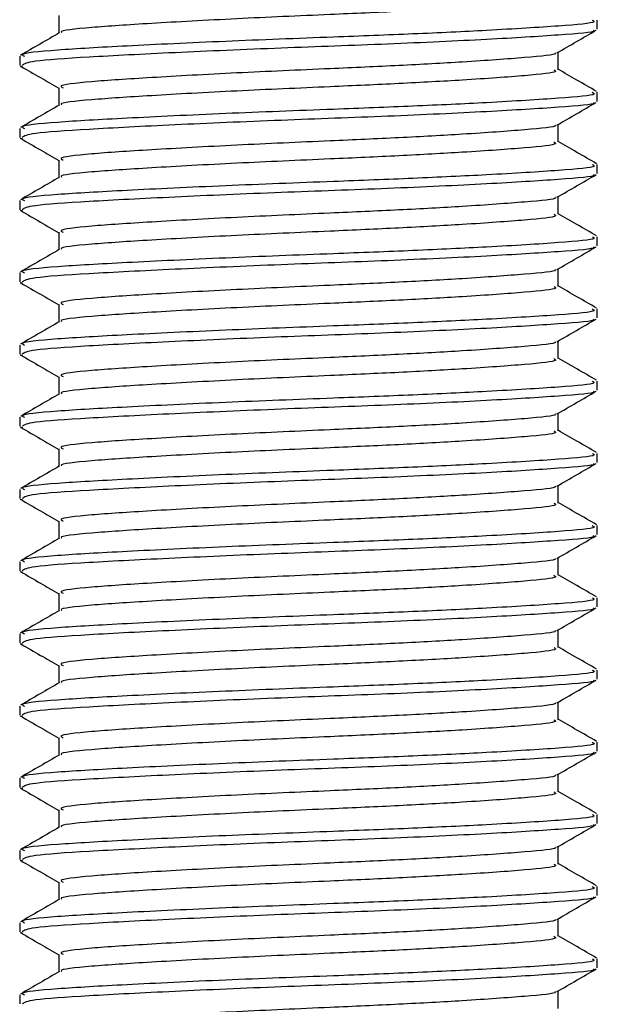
# Model space of a CAD drawing. Header units: millimetres. Extents: x 0 to 420, y 0 to 297.
# Tile 67 of 133: x 162.473 to 163.119, y 196.518 to 197.619. Entities that reach past the tile are written whole.
import ezdxf

# ---------------------------------------------------------------- set-up
doc = ezdxf.new("R2010")
doc.units = ezdxf.units.MM

msp = doc.modelspace()

# ---------------------------------------------------------------- linework, layer by layer
at = {"color": 7, "linetype": 'Continuous', "lineweight": 25}
for p, q in [((162.51676, 197.62309), (162.51676, 197.6035)), ((163.11862, 197.60799), (163.11862, 197.61808)), ((162.47308, 197.57775), (162.47308, 197.56763)), ((163.07495, 197.56257), (163.07495, 197.58224)), ((162.47353, 197.56693), (162.47626, 197.56648)), ((162.51676, 197.5424), (162.51676, 197.5228)), ((163.11862, 197.5273), (163.11862, 197.53739)), ((163.07495, 197.48188), (163.07495, 197.50155)), ((162.47308, 197.49706), (162.47308, 197.48694)), ((162.47353, 197.48623), (162.47626, 197.48578)), ((162.51676, 197.4617), (162.51676, 197.44211)), ((163.11862, 197.44661), (163.11862, 197.45669)), ((162.47308, 197.41637), (162.47308, 197.40624)), ((163.07495, 197.40118), (163.07495, 197.42085)), ((162.47353, 197.40554), (162.47626, 197.40509)), ((162.51676, 197.38101), (162.51676, 197.36142)), ((163.11862, 197.36591), (163.11862, 197.376)), ((162.47308, 197.33567), (162.47308, 197.32555)), ((163.07495, 197.32049), (163.07495, 197.34016)), ((162.47353, 197.32485), (162.47626, 197.3244)), ((162.51676, 197.30032), (162.51676, 197.28072)), ((163.11862, 197.28522), (163.11862, 197.29531)), ((163.07495, 197.2398), (163.07495, 197.25947)), ((162.47308, 197.25498), (162.47308, 197.24486)), ((162.47353, 197.24415), (162.47626, 197.2437)), ((162.51676, 197.21962), (162.51676, 197.20003)), ((163.11862, 197.20453), (163.11862, 197.21461)), ((162.47308, 197.17429), (162.47308, 197.16416)), ((163.07495, 197.1591), (163.07495, 197.17877)), ((162.47353, 197.16346), (162.47626, 197.16301)), ((162.51676, 197.13893), (162.51676, 197.11934)), ((163.11862, 197.12383), (163.11862, 197.13392)), ((162.47308, 197.0936), (162.47308, 197.08347)), ((163.07495, 197.07841), (163.07495, 197.09808)), ((162.47353, 197.08277), (162.47626, 197.08232)), ((162.51676, 197.05824), (162.51676, 197.03864)), ((163.11862, 197.04314), (163.11862, 197.05323)), ((163.07495, 196.99772), (163.07495, 197.01739)), ((162.47308, 197.0129), (162.47308, 197.00278)), ((162.47353, 197.00207), (162.47626, 197.00162)), ((162.51676, 196.97754), (162.51676, 196.95795)), ((163.11862, 196.96245), (163.11862, 196.97253)), ((162.47308, 196.93221), (162.47308, 196.92208)), ((163.07495, 196.91702), (163.07495, 196.93669)), ((162.47353, 196.92138), (162.47626, 196.92093)), ((162.51676, 196.89685), (162.51676, 196.87726)), ((163.11862, 196.88175), (163.11862, 196.89184)), ((162.47308, 196.85152), (162.47308, 196.84139)), ((163.07495, 196.83633), (163.07495, 196.856)), ((162.47353, 196.84069), (162.47626, 196.84024)), ((162.51676, 196.81616), (162.51676, 196.79656)), ((163.11862, 196.80106), (163.11862, 196.81115)), ((163.07495, 196.75564), (163.07495, 196.77531)), ((162.47308, 196.77082), (162.47308, 196.7607)), ((162.47353, 196.75999), (162.47626, 196.75954)), ((162.51676, 196.73547), (162.51676, 196.71587)), ((163.11862, 196.72037), (163.11862, 196.73045)), ((162.47308, 196.69013), (162.47308, 196.68)), ((163.07495, 196.67495), (163.07495, 196.69461)), ((162.47353, 196.6793), (162.47626, 196.67885)), ((162.51676, 196.65477), (162.51676, 196.63518)), ((163.11862, 196.63967), (163.11862, 196.64976)), ((162.47308, 196.60944), (162.47308, 196.59931)), ((163.07495, 196.59425), (163.07495, 196.61392)), ((162.47353, 196.59861), (162.47626, 196.59816)), ((162.51676, 196.57408), (162.51676, 196.55448)), ((163.11862, 196.55898), (163.11862, 196.56907)), ((163.07495, 196.51356), (163.07495, 196.53323)), ((162.47308, 196.52874), (162.47308, 196.51862))]:
    msp.add_line(p, q, dxfattribs=at)
for points, knots in [([(162.92435, 197.62932), (162.91533, 197.62881), (162.88387, 197.62702), (162.81128, 197.62392), (162.71331, 197.61957), (162.61675, 197.61425), (162.5497, 197.6098), (162.51668, 197.60623), (162.51981, 197.60431), (162.52019, 197.60407)], [0, 0, 0, 0, 0.0578973, 0.2019019, 0.3932661, 0.5899584, 0.7790544, 0.9730254, 1, 1, 1, 1]), ([(163.11286, 197.61808), (163.11432, 197.61739), (163.11939, 197.61503), (163.07953, 197.61152), (163.00617, 197.60692), (162.91514, 197.60255), (162.81442, 197.5987), (162.70012, 197.59435), (162.58901, 197.58903), (162.5103, 197.58459), (162.47148, 197.58064), (162.47708, 197.57836), (162.47856, 197.57775)], [0, 0, 0, 0, 0.0482673, 0.1669875, 0.2886879, 0.3822403, 0.4726264, 0.5927373, 0.7161886, 0.8348774, 0.9566226, 1, 1, 1, 1]), ([(162.51771, 197.60405), (162.51041, 197.59982), (162.49579, 197.59136), (162.48118, 197.5829), (162.47387, 197.57867)], [0, 0, 0, 0, 0.4998987, 1, 1, 1, 1]), ([(163.11404, 197.60682), (163.1145, 197.60653), (163.11763, 197.60458), (163.07863, 197.60144), (163, 197.59643), (162.88758, 197.59122), (162.76327, 197.58684), (162.64303, 197.58164), (162.54612, 197.57664), (162.48323, 197.57238), (162.47826, 197.56915), (162.47591, 197.56763)], [0, 0, 0, 0, 0.02094603, 0.1431057, 0.26833207, 0.39481226, 0.5164381, 0.64283453, 0.76819743, 0.89026332, 1, 1, 1, 1]), ([(163.07357, 197.58144), (163.08087, 197.58567), (163.09547, 197.59413), (163.11008, 197.60258), (163.11738, 197.60681)], [0, 0, 0, 0, 0.4999098, 1, 1, 1, 1]), ([(163.07113, 197.58144), (163.07143, 197.58121), (163.0739, 197.57931), (163.04023, 197.57622), (162.97789, 197.57162), (162.89896, 197.56725), (162.81192, 197.56339), (162.71306, 197.55905), (162.61701, 197.55373), (162.54893, 197.54928), (162.51534, 197.54533), (162.52023, 197.54303), (162.52152, 197.54242)], [0, 0, 0, 0, 0.0170089, 0.1395429, 0.2651564, 0.3617182, 0.4550083, 0.5789794, 0.7064021, 0.8289037, 0.9545634, 1, 1, 1, 1]), ([(162.47432, 197.56647), (162.48162, 197.56224), (162.49577, 197.55405), (162.50992, 197.54586), (162.51676, 197.54189)], [0, 0, 0, 0, 0.5163558, 1, 1, 1, 1]), ([(163.06998, 197.56258), (163.07123, 197.5619), (163.07558, 197.55954), (163.04113, 197.55604), (162.97771, 197.55145), (162.899, 197.54708), (162.8119, 197.54322), (162.71312, 197.53888), (162.61679, 197.53355), (162.54969, 197.52911), (162.51668, 197.52553), (162.51981, 197.52361), (162.52019, 197.52338)], [0, 0, 0, 0, 0.0490909, 0.1710963, 0.2961678, 0.392313, 0.4852006, 0.6086368, 0.7355098, 0.8574829, 0.9826005, 1, 1, 1, 1]), ([(163.11783, 197.53832), (163.11052, 197.54255), (163.09623, 197.55082), (163.08193, 197.5591), (163.07495, 197.56315)], [0, 0, 0, 0, 0.5112595, 1, 1, 1, 1]), ([(163.11286, 197.53739), (163.11432, 197.5367), (163.11939, 197.53433), (163.07953, 197.53082), (163.00617, 197.52623), (162.91514, 197.52186), (162.81442, 197.518), (162.70012, 197.51366), (162.58901, 197.50834), (162.5103, 197.50389), (162.47148, 197.49995), (162.47708, 197.49766), (162.47856, 197.49706)], [0, 0, 0, 0, 0.0482673, 0.1669875, 0.2886879, 0.3822403, 0.4726264, 0.5927373, 0.7161886, 0.8348774, 0.9566226, 1, 1, 1, 1]), ([(162.51771, 197.52336), (162.51041, 197.51913), (162.49579, 197.51066), (162.48118, 197.5022), (162.47387, 197.49797)], [0, 0, 0, 0, 0.4998987, 1, 1, 1, 1]), ([(163.11404, 197.52613), (163.1145, 197.52584), (163.11763, 197.52388), (163.07863, 197.52075), (163, 197.51574), (162.88758, 197.51053), (162.76327, 197.50615), (162.64303, 197.50095), (162.54612, 197.49595), (162.48323, 197.49168), (162.47826, 197.48846), (162.47591, 197.48694)], [0, 0, 0, 0, 0.020946, 0.1431057, 0.2683321, 0.3948123, 0.5164381, 0.6428345, 0.7681974, 0.8902633, 1, 1, 1, 1]), ([(163.07357, 197.50075), (163.08087, 197.50498), (163.09547, 197.51344), (163.11008, 197.52189), (163.11738, 197.52612)], [0, 0, 0, 0, 0.4999098, 1, 1, 1, 1]), ([(163.07113, 197.50075), (163.07143, 197.50052), (163.0739, 197.49861), (163.04023, 197.49553), (162.97789, 197.49092), (162.89896, 197.48656), (162.81192, 197.4827), (162.71306, 197.47836), (162.61701, 197.47303), (162.54893, 197.46859), (162.51534, 197.46464), (162.52023, 197.46234), (162.52152, 197.46173)], [0, 0, 0, 0, 0.0170089, 0.1395429, 0.2651564, 0.3617182, 0.4550083, 0.5789794, 0.7064021, 0.8289037, 0.9545634, 1, 1, 1, 1]), ([(162.47432, 197.48577), (162.48162, 197.48154), (162.49577, 197.47336), (162.50992, 197.46516), (162.51676, 197.4612)], [0, 0, 0, 0, 0.5163558, 1, 1, 1, 1]), ([(163.06998, 197.48189), (163.07123, 197.48121), (163.07558, 197.47885), (163.04113, 197.47535), (162.97771, 197.47075), (162.899, 197.46638), (162.8119, 197.46253), (162.71312, 197.45818), (162.61679, 197.45286), (162.54969, 197.44842), (162.51668, 197.44484), (162.51981, 197.44292), (162.52019, 197.44268)], [0, 0, 0, 0, 0.0490909, 0.1710963, 0.2961678, 0.392313, 0.4852006, 0.6086368, 0.7355098, 0.8574829, 0.9826005, 1, 1, 1, 1]), ([(163.11783, 197.45763), (163.11052, 197.46186), (163.09623, 197.47013), (163.08193, 197.47841), (163.07495, 197.48246)], [0, 0, 0, 0, 0.5112595, 1, 1, 1, 1]), ([(163.11286, 197.45669), (163.11432, 197.45601), (163.11939, 197.45364), (163.07953, 197.45013), (163.00617, 197.44554), (162.91514, 197.44117), (162.81442, 197.43731), (162.70012, 197.43297), (162.58901, 197.42764), (162.5103, 197.4232), (162.47148, 197.41926), (162.47708, 197.41697), (162.47856, 197.41637)], [0, 0, 0, 0, 0.0482673, 0.1669875, 0.2886879, 0.3822403, 0.4726264, 0.5927373, 0.7161886, 0.8348774, 0.9566226, 1, 1, 1, 1]), ([(162.51771, 197.44266), (162.51041, 197.43843), (162.49579, 197.42997), (162.48118, 197.42151), (162.47387, 197.41728)], [0, 0, 0, 0, 0.4998987, 1, 1, 1, 1]), ([(163.11404, 197.44544), (163.1145, 197.44515), (163.11763, 197.44319), (163.07863, 197.44005), (163, 197.43504), (162.88758, 197.42983), (162.76327, 197.42546), (162.64303, 197.42026), (162.54612, 197.41525), (162.48323, 197.41099), (162.47826, 197.40777), (162.47591, 197.40624)], [0, 0, 0, 0, 0.020946, 0.1431057, 0.2683321, 0.3948123, 0.5164381, 0.6428345, 0.7681974, 0.8902633, 1, 1, 1, 1]), ([(163.07357, 197.42005), (163.08087, 197.42428), (163.09547, 197.43274), (163.11008, 197.4412), (163.11738, 197.44543)], [0, 0, 0, 0, 0.4999098, 1, 1, 1, 1]), ([(163.07113, 197.42006), (163.07143, 197.41982), (163.0739, 197.41792), (163.04023, 197.41484), (162.97789, 197.41023), (162.89896, 197.40586), (162.81192, 197.40201), (162.71306, 197.39766), (162.61701, 197.39234), (162.54893, 197.3879), (162.51534, 197.38394), (162.52023, 197.38165), (162.52152, 197.38104)], [0, 0, 0, 0, 0.01700891, 0.13954292, 0.26515642, 0.36171819, 0.45500832, 0.57897936, 0.70640208, 0.8289037, 0.95456345, 1, 1, 1, 1]), ([(162.47432, 197.40508), (162.48162, 197.40085), (162.49577, 197.39266), (162.50992, 197.38447), (162.51676, 197.38051)], [0, 0, 0, 0, 0.5163558, 1, 1, 1, 1]), ([(163.11783, 197.37693), (163.11052, 197.38116), (163.09623, 197.38944), (163.08193, 197.39772), (163.07495, 197.40176)], [0, 0, 0, 0, 0.5112595, 1, 1, 1, 1]), ([(163.06998, 197.4012), (163.07123, 197.40052), (163.07558, 197.39816), (163.04113, 197.39465), (162.97771, 197.39006), (162.899, 197.38569), (162.8119, 197.38183), (162.71312, 197.37749), (162.61679, 197.37217), (162.54969, 197.36772), (162.51668, 197.36415), (162.51981, 197.36223), (162.52019, 197.36199)], [0, 0, 0, 0, 0.04909091, 0.17109626, 0.29616782, 0.39231299, 0.48520062, 0.60863681, 0.73550977, 0.85748287, 0.98260048, 1, 1, 1, 1]), ([(163.11286, 197.376), (163.11432, 197.37532), (163.11939, 197.37295), (163.07953, 197.36944), (163.00617, 197.36484), (162.91514, 197.36047), (162.81442, 197.35662), (162.70012, 197.35227), (162.58901, 197.34695), (162.5103, 197.34251), (162.47148, 197.33856), (162.47708, 197.33628), (162.47856, 197.33567)], [0, 0, 0, 0, 0.0482673, 0.1669875, 0.2886879, 0.3822403, 0.4726264, 0.5927373, 0.7161886, 0.8348774, 0.9566226, 1, 1, 1, 1]), ([(162.51771, 197.36197), (162.51041, 197.35774), (162.49579, 197.34928), (162.48118, 197.34082), (162.47387, 197.33659)], [0, 0, 0, 0, 0.4998987, 1, 1, 1, 1]), ([(163.11404, 197.36474), (163.1145, 197.36446), (163.11763, 197.3625), (163.07863, 197.35936), (163, 197.35435), (162.88758, 197.34914), (162.76327, 197.34476), (162.64303, 197.33956), (162.54612, 197.33456), (162.48323, 197.3303), (162.47826, 197.32707), (162.47591, 197.32555)], [0, 0, 0, 0, 0.020946, 0.1431057, 0.2683321, 0.3948123, 0.5164381, 0.6428345, 0.7681974, 0.8902633, 1, 1, 1, 1]), ([(163.07357, 197.33936), (163.08087, 197.34359), (163.09547, 197.35205), (163.11008, 197.3605), (163.11738, 197.36473)], [0, 0, 0, 0, 0.4999098, 1, 1, 1, 1]), ([(163.07113, 197.33936), (163.07143, 197.33913), (163.0739, 197.33723), (163.04023, 197.33415), (162.97789, 197.32954), (162.89896, 197.32517), (162.81192, 197.32131), (162.71306, 197.31697), (162.61701, 197.31165), (162.54893, 197.3072), (162.51534, 197.30325), (162.52023, 197.30095), (162.52152, 197.30034)], [0, 0, 0, 0, 0.0170089, 0.1395429, 0.2651564, 0.3617182, 0.4550083, 0.5789794, 0.7064021, 0.8289037, 0.9545634, 1, 1, 1, 1]), ([(162.47432, 197.32439), (162.48162, 197.32016), (162.49577, 197.31197), (162.50992, 197.30378), (162.51676, 197.29981)], [0, 0, 0, 0, 0.51635581, 1, 1, 1, 1]), ([(163.06998, 197.3205), (163.07123, 197.31982), (163.07558, 197.31746), (163.04113, 197.31396), (162.97771, 197.30937), (162.899, 197.305), (162.8119, 197.30114), (162.71312, 197.2968), (162.61679, 197.29147), (162.54969, 197.28703), (162.51668, 197.28345), (162.51981, 197.28153), (162.52019, 197.2813)], [0, 0, 0, 0, 0.0490909, 0.1710963, 0.2961678, 0.392313, 0.4852006, 0.6086368, 0.7355098, 0.8574829, 0.9826005, 1, 1, 1, 1]), ([(163.11783, 197.29624), (163.11052, 197.30047), (163.09623, 197.30874), (163.08193, 197.31702), (163.07495, 197.32107)], [0, 0, 0, 0, 0.5112595, 1, 1, 1, 1]), ([(163.11286, 197.29531), (163.11432, 197.29462), (163.11939, 197.29225), (163.07953, 197.28874), (163.00617, 197.28415), (162.91514, 197.27978), (162.81442, 197.27592), (162.70012, 197.27158), (162.58901, 197.26626), (162.5103, 197.26181), (162.47148, 197.25787), (162.47708, 197.25558), (162.47856, 197.25498)], [0, 0, 0, 0, 0.0482673, 0.1669875, 0.2886879, 0.3822403, 0.4726264, 0.5927373, 0.7161886, 0.8348774, 0.9566226, 1, 1, 1, 1]), ([(162.51771, 197.28128), (162.51041, 197.27705), (162.49579, 197.26858), (162.48118, 197.26012), (162.47387, 197.25589)], [0, 0, 0, 0, 0.4998987, 1, 1, 1, 1]), ([(163.11404, 197.28405), (163.1145, 197.28376), (163.11763, 197.2818), (163.07863, 197.27867), (163, 197.27366), (162.88758, 197.26845), (162.76327, 197.26407), (162.64303, 197.25887), (162.54612, 197.25387), (162.48323, 197.2496), (162.47826, 197.24638), (162.47591, 197.24486)], [0, 0, 0, 0, 0.020946, 0.1431057, 0.2683321, 0.3948123, 0.5164381, 0.6428345, 0.7681974, 0.8902633, 1, 1, 1, 1]), ([(163.07357, 197.25867), (163.08087, 197.2629), (163.09547, 197.27136), (163.11008, 197.27981), (163.11738, 197.28404)], [0, 0, 0, 0, 0.4999098, 1, 1, 1, 1]), ([(163.07113, 197.25867), (163.07143, 197.25844), (163.0739, 197.25653), (163.04023, 197.25345), (162.97789, 197.24884), (162.89896, 197.24448), (162.81192, 197.24062), (162.71306, 197.23628), (162.61701, 197.23095), (162.54893, 197.22651), (162.51534, 197.22256), (162.52023, 197.22026), (162.52152, 197.21965)], [0, 0, 0, 0, 0.0170089, 0.1395429, 0.2651564, 0.3617182, 0.4550083, 0.5789794, 0.7064021, 0.8289037, 0.9545634, 1, 1, 1, 1]), ([(162.47432, 197.24369), (162.48162, 197.23946), (162.49577, 197.23128), (162.50992, 197.22308), (162.51676, 197.21912)], [0, 0, 0, 0, 0.5163558, 1, 1, 1, 1]), ([(163.06998, 197.23981), (163.07123, 197.23913), (163.07558, 197.23677), (163.04113, 197.23327), (162.97771, 197.22867), (162.899, 197.2243), (162.8119, 197.22045), (162.71312, 197.2161), (162.61679, 197.21078), (162.54969, 197.20634), (162.51668, 197.20276), (162.51981, 197.20084), (162.52019, 197.2006)], [0, 0, 0, 0, 0.04909091, 0.17109626, 0.29616782, 0.39231299, 0.48520062, 0.60863681, 0.73550977, 0.85748287, 0.98260048, 1, 1, 1, 1]), ([(163.11783, 197.21555), (163.11052, 197.21978), (163.09623, 197.22805), (163.08193, 197.23633), (163.07495, 197.24038)], [0, 0, 0, 0, 0.5112595, 1, 1, 1, 1]), ([(163.11286, 197.21461), (163.11432, 197.21393), (163.11939, 197.21156), (163.07953, 197.20805), (163.00617, 197.20346), (162.91514, 197.19909), (162.81442, 197.19523), (162.70012, 197.19089), (162.58901, 197.18556), (162.5103, 197.18112), (162.47148, 197.17718), (162.47708, 197.17489), (162.47856, 197.17429)], [0, 0, 0, 0, 0.0482673, 0.1669875, 0.2886879, 0.3822403, 0.4726264, 0.5927373, 0.7161886, 0.8348774, 0.9566226, 1, 1, 1, 1]), ([(162.51771, 197.20059), (162.51041, 197.19635), (162.49579, 197.18789), (162.48118, 197.17943), (162.47387, 197.1752)], [0, 0, 0, 0, 0.4998987, 1, 1, 1, 1]), ([(163.11404, 197.20336), (163.1145, 197.20307), (163.11763, 197.20111), (163.07863, 197.19797), (163, 197.19296), (162.88758, 197.18775), (162.76327, 197.18338), (162.64303, 197.17818), (162.54612, 197.17317), (162.48323, 197.16891), (162.47826, 197.16569), (162.47591, 197.16416)], [0, 0, 0, 0, 0.020946, 0.1431057, 0.2683321, 0.3948123, 0.5164381, 0.6428345, 0.7681974, 0.8902633, 1, 1, 1, 1]), ([(163.07357, 197.17797), (163.08087, 197.1822), (163.09547, 197.19066), (163.11008, 197.19912), (163.11738, 197.20335)], [0, 0, 0, 0, 0.4999098, 1, 1, 1, 1]), ([(163.07113, 197.17798), (163.07143, 197.17774), (163.0739, 197.17584), (163.04023, 197.17276), (162.97789, 197.16815), (162.89896, 197.16378), (162.81192, 197.15993), (162.71306, 197.15558), (162.61701, 197.15026), (162.54893, 197.14582), (162.51534, 197.14187), (162.52023, 197.13957), (162.52152, 197.13896)], [0, 0, 0, 0, 0.0170089, 0.1395429, 0.2651564, 0.3617182, 0.4550083, 0.5789794, 0.7064021, 0.8289037, 0.9545634, 1, 1, 1, 1]), ([(162.47432, 197.163), (162.48162, 197.15877), (162.49577, 197.15058), (162.50992, 197.14239), (162.51676, 197.13843)], [0, 0, 0, 0, 0.5163558, 1, 1, 1, 1]), ([(163.11783, 197.13485), (163.11052, 197.13908), (163.09623, 197.14736), (163.08193, 197.15564), (163.07495, 197.15968)], [0, 0, 0, 0, 0.5112595, 1, 1, 1, 1]), ([(163.06998, 197.15912), (163.07123, 197.15844), (163.07558, 197.15608), (163.04113, 197.15257), (162.97771, 197.14798), (162.899, 197.14361), (162.8119, 197.13975), (162.71312, 197.13541), (162.61679, 197.13009), (162.54969, 197.12564), (162.51668, 197.12207), (162.51981, 197.12015), (162.52019, 197.11991)], [0, 0, 0, 0, 0.04909091, 0.17109626, 0.29616782, 0.39231299, 0.48520062, 0.60863681, 0.73550977, 0.85748287, 0.98260048, 1, 1, 1, 1]), ([(163.11286, 197.13392), (163.11432, 197.13324), (163.11939, 197.13087), (163.07953, 197.12736), (163.00617, 197.12276), (162.91514, 197.11839), (162.81442, 197.11454), (162.70012, 197.11019), (162.58901, 197.10487), (162.5103, 197.10043), (162.47148, 197.09648), (162.47708, 197.0942), (162.47856, 197.0936)], [0, 0, 0, 0, 0.04826734, 0.16698745, 0.28868792, 0.3822403, 0.47262643, 0.59273734, 0.71618864, 0.8348774, 0.95662262, 1, 1, 1, 1]), ([(162.51771, 197.11989), (162.51041, 197.11566), (162.49579, 197.1072), (162.48118, 197.09874), (162.47387, 197.09451)], [0, 0, 0, 0, 0.4998987, 1, 1, 1, 1]), ([(163.11404, 197.12266), (163.1145, 197.12238), (163.11763, 197.12042), (163.07863, 197.11728), (163, 197.11227), (162.88758, 197.10706), (162.76327, 197.10268), (162.64303, 197.09748), (162.54612, 197.09248), (162.48323, 197.08822), (162.47826, 197.08499), (162.47591, 197.08347)], [0, 0, 0, 0, 0.02094603, 0.1431057, 0.26833207, 0.39481226, 0.5164381, 0.64283453, 0.76819743, 0.89026332, 1, 1, 1, 1]), ([(163.07357, 197.09728), (163.08087, 197.10151), (163.09547, 197.10997), (163.11008, 197.11842), (163.11738, 197.12265)], [0, 0, 0, 0, 0.4999098, 1, 1, 1, 1]), ([(163.07113, 197.09728), (163.07143, 197.09705), (163.0739, 197.09515), (163.04023, 197.09207), (162.97789, 197.08746), (162.89896, 197.08309), (162.81192, 197.07923), (162.71306, 197.07489), (162.61701, 197.06957), (162.54893, 197.06512), (162.51534, 197.06117), (162.52023, 197.05888), (162.52152, 197.05827)], [0, 0, 0, 0, 0.0170089, 0.1395429, 0.2651564, 0.3617182, 0.4550083, 0.5789794, 0.7064021, 0.8289037, 0.9545634, 1, 1, 1, 1]), ([(162.47432, 197.08231), (162.48162, 197.07808), (162.49577, 197.06989), (162.50992, 197.0617), (162.51676, 197.05773)], [0, 0, 0, 0, 0.5163558, 1, 1, 1, 1]), ([(163.06998, 197.07842), (163.07123, 197.07774), (163.07558, 197.07538), (163.04113, 197.07188), (162.97771, 197.06729), (162.899, 197.06292), (162.8119, 197.05906), (162.71312, 197.05472), (162.61679, 197.04939), (162.54969, 197.04495), (162.51668, 197.04137), (162.51981, 197.03945), (162.52019, 197.03922)], [0, 0, 0, 0, 0.04909091, 0.17109626, 0.29616782, 0.39231299, 0.48520062, 0.60863681, 0.73550977, 0.85748287, 0.98260048, 1, 1, 1, 1]), ([(163.11783, 197.05416), (163.11052, 197.05839), (163.09623, 197.06666), (163.08193, 197.07494), (163.07495, 197.07899)], [0, 0, 0, 0, 0.5112595, 1, 1, 1, 1]), ([(163.11286, 197.05323), (163.11432, 197.05254), (163.11939, 197.05017), (163.07953, 197.04666), (163.00617, 197.04207), (162.91514, 197.0377), (162.81442, 197.03384), (162.70012, 197.0295), (162.58901, 197.02418), (162.5103, 197.01973), (162.47148, 197.01579), (162.47708, 197.0135), (162.47856, 197.0129)], [0, 0, 0, 0, 0.0482673, 0.1669875, 0.2886879, 0.3822403, 0.4726264, 0.5927373, 0.7161886, 0.8348774, 0.9566226, 1, 1, 1, 1]), ([(162.51771, 197.0392), (162.51041, 197.03497), (162.49579, 197.0265), (162.48118, 197.01804), (162.47387, 197.01381)], [0, 0, 0, 0, 0.4998987, 1, 1, 1, 1]), ([(163.11404, 197.04197), (163.1145, 197.04168), (163.11763, 197.03972), (163.07863, 197.03659), (163, 197.03158), (162.88758, 197.02637), (162.76327, 197.02199), (162.64303, 197.01679), (162.54612, 197.01179), (162.48323, 197.00752), (162.47826, 197.0043), (162.47591, 197.00278)], [0, 0, 0, 0, 0.02094603, 0.1431057, 0.26833207, 0.39481226, 0.5164381, 0.64283453, 0.76819743, 0.89026332, 1, 1, 1, 1]), ([(163.07357, 197.01659), (163.08087, 197.02082), (163.09547, 197.02928), (163.11008, 197.03773), (163.11738, 197.04196)], [0, 0, 0, 0, 0.4999098, 1, 1, 1, 1]), ([(163.07113, 197.01659), (163.07143, 197.01636), (163.0739, 197.01445), (163.04023, 197.01137), (162.97789, 197.00676), (162.89896, 197.0024), (162.81192, 196.99854), (162.71306, 196.9942), (162.61701, 196.98887), (162.54893, 196.98443), (162.51534, 196.98048), (162.52023, 196.97818), (162.52152, 196.97757)], [0, 0, 0, 0, 0.0170089, 0.1395429, 0.2651564, 0.3617182, 0.4550083, 0.5789794, 0.7064021, 0.8289037, 0.9545634, 1, 1, 1, 1]), ([(162.47432, 197.00161), (162.48162, 196.99738), (162.49577, 196.9892), (162.50992, 196.981), (162.51676, 196.97704)], [0, 0, 0, 0, 0.5163558, 1, 1, 1, 1]), ([(163.06998, 196.99773), (163.07123, 196.99705), (163.07558, 196.99469), (163.04113, 196.99119), (162.97771, 196.98659), (162.899, 196.98222), (162.8119, 196.97837), (162.71312, 196.97402), (162.61679, 196.9687), (162.54969, 196.96426), (162.51668, 196.96068), (162.51981, 196.95876), (162.52019, 196.95852)], [0, 0, 0, 0, 0.0490909, 0.1710963, 0.2961678, 0.392313, 0.4852006, 0.6086368, 0.7355098, 0.8574829, 0.9826005, 1, 1, 1, 1]), ([(163.11783, 196.97347), (163.11052, 196.9777), (163.09623, 196.98597), (163.08193, 196.99425), (163.07495, 196.9983)], [0, 0, 0, 0, 0.5112595, 1, 1, 1, 1]), ([(163.11286, 196.97253), (163.11432, 196.97185), (163.11939, 196.96948), (163.07953, 196.96597), (163.00617, 196.96138), (162.91514, 196.95701), (162.81442, 196.95315), (162.70012, 196.94881), (162.58901, 196.94348), (162.5103, 196.93904), (162.47148, 196.9351), (162.47708, 196.93281), (162.47856, 196.93221)], [0, 0, 0, 0, 0.0482673, 0.1669875, 0.2886879, 0.3822403, 0.4726264, 0.5927373, 0.7161886, 0.8348774, 0.9566226, 1, 1, 1, 1]), ([(162.51771, 196.95851), (162.51041, 196.95427), (162.49579, 196.94581), (162.48118, 196.93735), (162.47387, 196.93312)], [0, 0, 0, 0, 0.4998987, 1, 1, 1, 1]), ([(163.11404, 196.96128), (163.1145, 196.96099), (163.11763, 196.95903), (163.07863, 196.95589), (163, 196.95088), (162.88758, 196.94567), (162.76327, 196.9413), (162.64303, 196.9361), (162.54612, 196.93109), (162.48323, 196.92683), (162.47826, 196.92361), (162.47591, 196.92208)], [0, 0, 0, 0, 0.020946, 0.1431057, 0.2683321, 0.3948123, 0.5164381, 0.6428345, 0.7681974, 0.8902633, 1, 1, 1, 1]), ([(163.07357, 196.93589), (163.08087, 196.94012), (163.09547, 196.94858), (163.11008, 196.95704), (163.11738, 196.96127)], [0, 0, 0, 0, 0.4999098, 1, 1, 1, 1]), ([(163.07113, 196.9359), (163.07143, 196.93566), (163.0739, 196.93376), (163.04023, 196.93068), (162.97789, 196.92607), (162.89896, 196.92171), (162.81192, 196.91785), (162.71306, 196.9135), (162.61701, 196.90818), (162.54893, 196.90374), (162.51534, 196.89979), (162.52023, 196.89749), (162.52152, 196.89688)], [0, 0, 0, 0, 0.0170089, 0.1395429, 0.2651564, 0.3617182, 0.4550083, 0.5789794, 0.7064021, 0.8289037, 0.9545634, 1, 1, 1, 1]), ([(162.47432, 196.92092), (162.48162, 196.91669), (162.49577, 196.9085), (162.50992, 196.90031), (162.51676, 196.89635)], [0, 0, 0, 0, 0.5163558, 1, 1, 1, 1]), ([(163.11783, 196.89277), (163.11052, 196.897), (163.09623, 196.90528), (163.08193, 196.91356), (163.07495, 196.9176)], [0, 0, 0, 0, 0.5112595, 1, 1, 1, 1]), ([(163.06998, 196.91704), (163.07123, 196.91636), (163.07558, 196.914), (163.04113, 196.91049), (162.97771, 196.9059), (162.899, 196.90153), (162.8119, 196.89767), (162.71312, 196.89333), (162.61679, 196.88801), (162.54969, 196.88356), (162.51668, 196.87999), (162.51981, 196.87807), (162.52019, 196.87783)], [0, 0, 0, 0, 0.0490909, 0.1710963, 0.2961678, 0.392313, 0.4852006, 0.6086368, 0.7355098, 0.8574829, 0.9826005, 1, 1, 1, 1]), ([(163.11286, 196.89184), (163.11432, 196.89116), (163.11939, 196.88879), (163.07953, 196.88528), (163.00617, 196.88068), (162.91514, 196.87631), (162.81442, 196.87246), (162.70012, 196.86811), (162.58901, 196.86279), (162.5103, 196.85835), (162.47148, 196.8544), (162.47708, 196.85212), (162.47856, 196.85152)], [0, 0, 0, 0, 0.0482673, 0.1669875, 0.2886879, 0.3822403, 0.4726264, 0.5927373, 0.7161886, 0.8348774, 0.9566226, 1, 1, 1, 1]), ([(162.51771, 196.87781), (162.51041, 196.87358), (162.49579, 196.86512), (162.48118, 196.85666), (162.47387, 196.85243)], [0, 0, 0, 0, 0.4998987, 1, 1, 1, 1]), ([(163.11404, 196.88058), (163.1145, 196.8803), (163.11763, 196.87834), (163.07863, 196.8752), (163, 196.87019), (162.88758, 196.86498), (162.76327, 196.86061), (162.64303, 196.8554), (162.54612, 196.8504), (162.48323, 196.84614), (162.47826, 196.84291), (162.47591, 196.84139)], [0, 0, 0, 0, 0.020946, 0.1431057, 0.2683321, 0.3948123, 0.5164381, 0.6428345, 0.7681974, 0.8902633, 1, 1, 1, 1]), ([(163.07357, 196.8552), (163.08087, 196.85943), (163.09547, 196.86789), (163.11008, 196.87634), (163.11738, 196.88057)], [0, 0, 0, 0, 0.4999098, 1, 1, 1, 1]), ([(163.07113, 196.8552), (163.07143, 196.85497), (163.0739, 196.85307), (163.04023, 196.84999), (162.97789, 196.84538), (162.89896, 196.84101), (162.81192, 196.83715), (162.71306, 196.83281), (162.61701, 196.82749), (162.54893, 196.82304), (162.51534, 196.81909), (162.52023, 196.8168), (162.52152, 196.81619)], [0, 0, 0, 0, 0.0170089, 0.1395429, 0.2651564, 0.3617182, 0.4550083, 0.5789794, 0.7064021, 0.8289037, 0.9545634, 1, 1, 1, 1]), ([(162.47432, 196.84023), (162.48162, 196.836), (162.49577, 196.82781), (162.50992, 196.81962), (162.51676, 196.81565)], [0, 0, 0, 0, 0.5163558, 1, 1, 1, 1]), ([(163.06998, 196.83634), (163.07123, 196.83567), (163.07558, 196.8333), (163.04113, 196.8298), (162.97771, 196.82521), (162.899, 196.82084), (162.8119, 196.81698), (162.71312, 196.81264), (162.61679, 196.80731), (162.54969, 196.80287), (162.51668, 196.79929), (162.51981, 196.79737), (162.52019, 196.79714)], [0, 0, 0, 0, 0.0490909, 0.1710963, 0.2961678, 0.392313, 0.4852006, 0.6086368, 0.7355098, 0.8574829, 0.9826005, 1, 1, 1, 1]), ([(163.11783, 196.81208), (163.11052, 196.81631), (163.09623, 196.82458), (163.08193, 196.83286), (163.07495, 196.83691)], [0, 0, 0, 0, 0.5112595, 1, 1, 1, 1]), ([(163.11286, 196.81115), (163.11432, 196.81046), (163.11939, 196.80809), (163.07953, 196.80458), (163.00617, 196.79999), (162.91514, 196.79562), (162.81442, 196.79176), (162.70012, 196.78742), (162.58901, 196.7821), (162.5103, 196.77765), (162.47148, 196.77371), (162.47708, 196.77142), (162.47856, 196.77082)], [0, 0, 0, 0, 0.0482673, 0.1669875, 0.2886879, 0.3822403, 0.4726264, 0.5927373, 0.7161886, 0.8348774, 0.9566226, 1, 1, 1, 1]), ([(162.51771, 196.79712), (162.51041, 196.79289), (162.49579, 196.78442), (162.48118, 196.77596), (162.47387, 196.77173)], [0, 0, 0, 0, 0.4998987, 1, 1, 1, 1]), ([(163.11404, 196.79989), (163.1145, 196.7996), (163.11763, 196.79764), (163.07863, 196.79451), (163, 196.7895), (162.88758, 196.78429), (162.76327, 196.77991), (162.64303, 196.77471), (162.54612, 196.76971), (162.48323, 196.76544), (162.47826, 196.76222), (162.47591, 196.7607)], [0, 0, 0, 0, 0.020946, 0.1431057, 0.2683321, 0.3948123, 0.5164381, 0.6428345, 0.7681974, 0.8902633, 1, 1, 1, 1]), ([(163.07357, 196.77451), (163.08087, 196.77874), (163.09547, 196.7872), (163.11008, 196.79565), (163.11738, 196.79988)], [0, 0, 0, 0, 0.4999098, 1, 1, 1, 1]), ([(163.07113, 196.77451), (163.07143, 196.77428), (163.0739, 196.77238), (163.04023, 196.76929), (162.97789, 196.76468), (162.89896, 196.76032), (162.81192, 196.75646), (162.71306, 196.75212), (162.61701, 196.74679), (162.54893, 196.74235), (162.51534, 196.7384), (162.52023, 196.7361), (162.52152, 196.73549)], [0, 0, 0, 0, 0.01700891, 0.13954292, 0.26515642, 0.36171819, 0.45500832, 0.57897936, 0.70640208, 0.8289037, 0.95456345, 1, 1, 1, 1]), ([(162.47432, 196.75953), (162.48162, 196.75531), (162.49577, 196.74712), (162.50992, 196.73892), (162.51676, 196.73496)], [0, 0, 0, 0, 0.51635581, 1, 1, 1, 1]), ([(163.06998, 196.75565), (163.07123, 196.75497), (163.07558, 196.75261), (163.04113, 196.74911), (162.97771, 196.74451), (162.899, 196.74014), (162.8119, 196.73629), (162.71312, 196.73194), (162.61679, 196.72662), (162.54969, 196.72218), (162.51668, 196.7186), (162.51981, 196.71668), (162.52019, 196.71644)], [0, 0, 0, 0, 0.04909091, 0.17109626, 0.29616782, 0.39231299, 0.48520062, 0.60863681, 0.73550977, 0.85748287, 0.98260048, 1, 1, 1, 1]), ([(163.11783, 196.73139), (163.11052, 196.73562), (163.09623, 196.74389), (163.08193, 196.75217), (163.07495, 196.75622)], [0, 0, 0, 0, 0.5112595, 1, 1, 1, 1]), ([(163.11286, 196.73045), (163.11432, 196.72977), (163.11939, 196.7274), (163.07953, 196.72389), (163.00617, 196.7193), (162.91514, 196.71493), (162.81442, 196.71107), (162.70012, 196.70673), (162.58901, 196.7014), (162.5103, 196.69696), (162.47148, 196.69302), (162.47708, 196.69073), (162.47856, 196.69013)], [0, 0, 0, 0, 0.0482673, 0.1669875, 0.2886879, 0.3822403, 0.4726264, 0.5927373, 0.7161886, 0.8348774, 0.9566226, 1, 1, 1, 1]), ([(162.51771, 196.71643), (162.51041, 196.71219), (162.49579, 196.70373), (162.48118, 196.69527), (162.47387, 196.69104)], [0, 0, 0, 0, 0.4998987, 1, 1, 1, 1]), ([(163.11404, 196.7192), (163.1145, 196.71891), (163.11763, 196.71695), (163.07863, 196.71381), (163, 196.7088), (162.88758, 196.70359), (162.76327, 196.69922), (162.64303, 196.69402), (162.54612, 196.68901), (162.48323, 196.68475), (162.47826, 196.68153), (162.47591, 196.68)], [0, 0, 0, 0, 0.020946, 0.1431057, 0.2683321, 0.3948123, 0.5164381, 0.6428345, 0.7681974, 0.8902633, 1, 1, 1, 1]), ([(163.07357, 196.69381), (163.08087, 196.69804), (163.09547, 196.7065), (163.11008, 196.71496), (163.11738, 196.71919)], [0, 0, 0, 0, 0.4999098, 1, 1, 1, 1]), ([(163.07113, 196.69382), (163.07143, 196.69358), (163.0739, 196.69168), (163.04023, 196.6886), (162.97789, 196.68399), (162.89896, 196.67963), (162.81192, 196.67577), (162.71306, 196.67142), (162.61701, 196.6661), (162.54893, 196.66166), (162.51534, 196.65771), (162.52023, 196.65541), (162.52152, 196.6548)], [0, 0, 0, 0, 0.0170089, 0.1395429, 0.2651564, 0.3617182, 0.4550083, 0.5789794, 0.7064021, 0.8289037, 0.9545634, 1, 1, 1, 1]), ([(162.47432, 196.67884), (162.48162, 196.67461), (162.49577, 196.66642), (162.50992, 196.65823), (162.51676, 196.65427)], [0, 0, 0, 0, 0.5163558, 1, 1, 1, 1]), ([(163.11783, 196.65069), (163.11052, 196.65492), (163.09623, 196.6632), (163.08193, 196.67148), (163.07495, 196.67552)], [0, 0, 0, 0, 0.5112595, 1, 1, 1, 1]), ([(163.06998, 196.67496), (163.07123, 196.67428), (163.07558, 196.67192), (163.04113, 196.66841), (162.97771, 196.66382), (162.899, 196.65945), (162.8119, 196.65559), (162.71312, 196.65125), (162.61679, 196.64593), (162.54969, 196.64148), (162.51668, 196.63791), (162.51981, 196.63599), (162.52019, 196.63575)], [0, 0, 0, 0, 0.0490909, 0.1710963, 0.2961678, 0.392313, 0.4852006, 0.6086368, 0.7355098, 0.8574829, 0.9826005, 1, 1, 1, 1]), ([(163.11286, 196.64976), (163.11432, 196.64908), (163.11939, 196.64671), (163.07953, 196.6432), (163.00617, 196.6386), (162.91514, 196.63423), (162.81442, 196.63038), (162.70012, 196.62603), (162.58901, 196.62071), (162.5103, 196.61627), (162.47148, 196.61232), (162.47708, 196.61004), (162.47856, 196.60944)], [0, 0, 0, 0, 0.04826734, 0.16698745, 0.28868792, 0.3822403, 0.47262643, 0.59273734, 0.71618864, 0.8348774, 0.95662262, 1, 1, 1, 1]), ([(162.51771, 196.63573), (162.51041, 196.6315), (162.49579, 196.62304), (162.48118, 196.61458), (162.47387, 196.61035)], [0, 0, 0, 0, 0.49989867, 1, 1, 1, 1]), ([(163.11404, 196.6385), (163.1145, 196.63822), (163.11763, 196.63626), (163.07863, 196.63312), (163, 196.62811), (162.88758, 196.6229), (162.76327, 196.61853), (162.64303, 196.61332), (162.54612, 196.60832), (162.48323, 196.60406), (162.47826, 196.60083), (162.47591, 196.59931)], [0, 0, 0, 0, 0.020946, 0.1431057, 0.2683321, 0.3948123, 0.5164381, 0.6428345, 0.7681974, 0.8902633, 1, 1, 1, 1]), ([(163.07357, 196.61312), (163.08087, 196.61735), (163.09547, 196.62581), (163.11008, 196.63427), (163.11738, 196.63849)], [0, 0, 0, 0, 0.4999098, 1, 1, 1, 1]), ([(163.07113, 196.61312), (163.07143, 196.61289), (163.0739, 196.61099), (163.04023, 196.60791), (162.97789, 196.6033), (162.89896, 196.59893), (162.81192, 196.59507), (162.71306, 196.59073), (162.61701, 196.58541), (162.54893, 196.58096), (162.51534, 196.57701), (162.52023, 196.57472), (162.52152, 196.57411)], [0, 0, 0, 0, 0.0170089, 0.1395429, 0.2651564, 0.3617182, 0.4550083, 0.5789794, 0.7064021, 0.8289037, 0.9545634, 1, 1, 1, 1]), ([(162.47432, 196.59815), (162.48162, 196.59392), (162.49577, 196.58573), (162.50992, 196.57754), (162.51676, 196.57357)], [0, 0, 0, 0, 0.5163558, 1, 1, 1, 1]), ([(163.06998, 196.59426), (163.07123, 196.59359), (163.07558, 196.59122), (163.04113, 196.58772), (162.97771, 196.58313), (162.899, 196.57876), (162.8119, 196.5749), (162.71312, 196.57056), (162.61679, 196.56523), (162.54969, 196.56079), (162.51668, 196.55721), (162.51981, 196.55529), (162.52019, 196.55506)], [0, 0, 0, 0, 0.0490909, 0.1710963, 0.2961678, 0.392313, 0.4852006, 0.6086368, 0.7355098, 0.8574829, 0.9826005, 1, 1, 1, 1]), ([(163.11783, 196.57), (163.11052, 196.57423), (163.09623, 196.5825), (163.08193, 196.59078), (163.07495, 196.59483)], [0, 0, 0, 0, 0.5112595, 1, 1, 1, 1]), ([(163.11286, 196.56907), (163.11432, 196.56838), (163.11939, 196.56601), (163.07953, 196.5625), (163.00617, 196.55791), (162.91514, 196.55354), (162.81442, 196.54968), (162.70012, 196.54534), (162.58901, 196.54002), (162.5103, 196.53557), (162.47148, 196.53163), (162.47708, 196.52934), (162.47856, 196.52874)], [0, 0, 0, 0, 0.0482673, 0.1669875, 0.2886879, 0.3822403, 0.4726264, 0.5927373, 0.7161886, 0.8348774, 0.9566226, 1, 1, 1, 1]), ([(162.51771, 196.55504), (162.51041, 196.55081), (162.49579, 196.54234), (162.48118, 196.53388), (162.47387, 196.52965)], [0, 0, 0, 0, 0.4998987, 1, 1, 1, 1]), ([(163.11404, 196.55781), (163.1145, 196.55752), (163.11763, 196.55556), (163.07863, 196.55243), (163, 196.54742), (162.88758, 196.54221), (162.76327, 196.53783), (162.64303, 196.53263), (162.54612, 196.52763), (162.48323, 196.52336), (162.47826, 196.52014), (162.47591, 196.51862)], [0, 0, 0, 0, 0.020946, 0.1431057, 0.2683321, 0.3948123, 0.5164381, 0.6428345, 0.7681974, 0.8902633, 1, 1, 1, 1]), ([(163.07357, 196.53243), (163.08087, 196.53666), (163.09547, 196.54512), (163.11008, 196.55357), (163.11738, 196.5578)], [0, 0, 0, 0, 0.4999098, 1, 1, 1, 1]), ([(163.07113, 196.53243), (163.07143, 196.5322), (163.0739, 196.5303), (163.04023, 196.52721), (162.97789, 196.5226), (162.89896, 196.51824), (162.81192, 196.51438), (162.71306, 196.51004), (162.61701, 196.50471), (162.54893, 196.50027), (162.51534, 196.49632), (162.52023, 196.49402), (162.52152, 196.49341)], [0, 0, 0, 0, 0.0170089, 0.1395429, 0.2651564, 0.3617182, 0.4550083, 0.5789794, 0.7064021, 0.8289037, 0.9545634, 1, 1, 1, 1])]:
    msp.add_open_spline(points, degree=3, knots=knots, dxfattribs=at)

doc.saveas('drawing.dxf')
